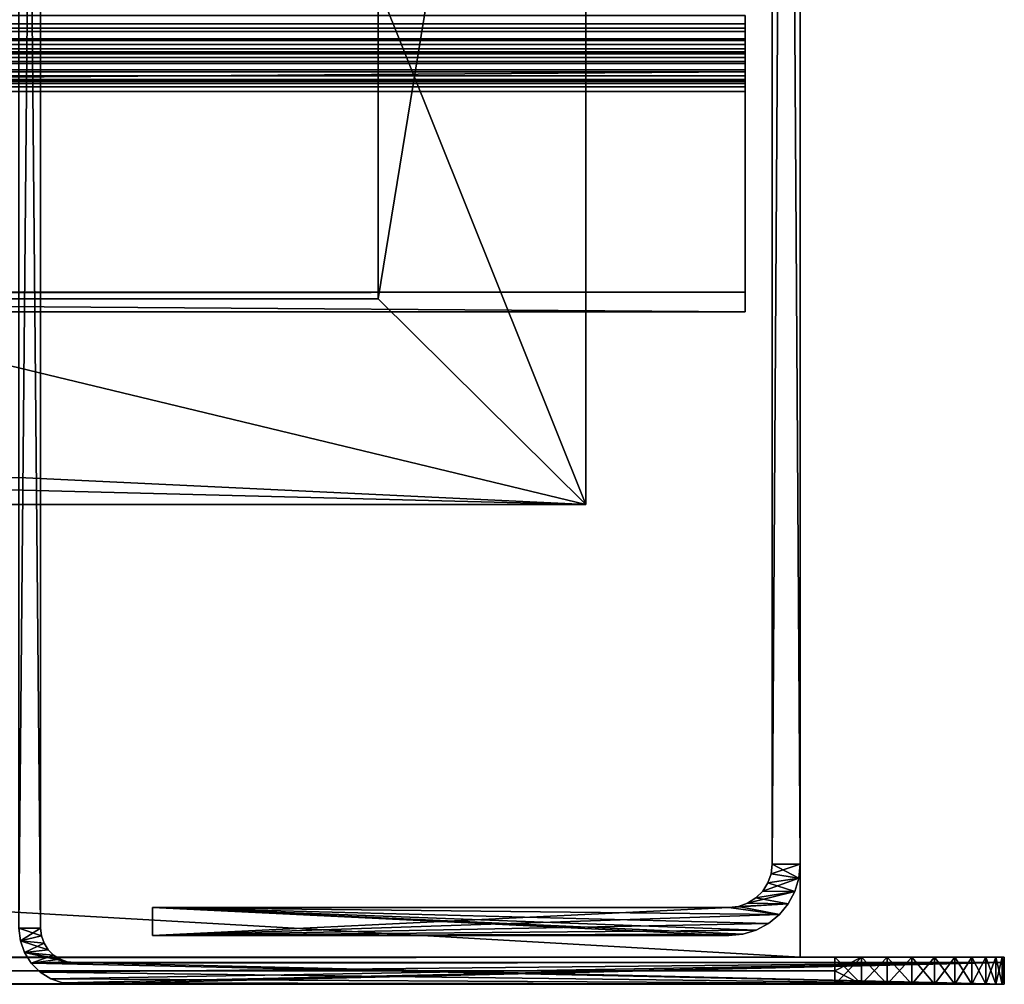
# Model space of a CAD drawing. Header units: inches. Extents: x -17.4 to 17.4, y -0.1 to 14.
# Tile 79 of 83: x 16.3 to 17.4, y 0 to 1.1. Entities that reach past the tile are written whole.
import ezdxf

# ---------------------------------------------------------------- set-up
doc = ezdxf.new("R2010")
doc.units = ezdxf.units.IN
doc.header["$LTSCALE"] = 65.185185
doc.header["$MEASUREMENT"] = 0
for name, color, linetype in [('1', 7, 'CONTINUOUS'), ('10', 7, 'CONTINUOUS'), ('100', 7, 'CONTINUOUS'), ('101', 7, 'CONTINUOUS'), ('106', 7, 'CONTINUOUS'), ('107', 7, 'CONTINUOUS'), ('108', 7, 'CONTINUOUS'), ('109', 7, 'CONTINUOUS'), ('13', 7, 'CONTINUOUS'), ('16', 7, 'CONTINUOUS'), ('17', 7, 'CONTINUOUS'), ('18', 7, 'CONTINUOUS'), ('2', 7, 'CONTINUOUS'), ('206', 7, 'CONTINUOUS'), ('207', 7, 'CONTINUOUS'), ('208', 7, 'CONTINUOUS'), ('209', 7, 'CONTINUOUS'), ('210', 7, 'CONTINUOUS'), ('211', 7, 'CONTINUOUS'), ('217', 7, 'CONTINUOUS'), ('219', 7, 'CONTINUOUS'), ('220', 7, 'CONTINUOUS'), ('221', 7, 'CONTINUOUS'), ('364', 7, 'CONTINUOUS'), ('365', 7, 'CONTINUOUS'), ('366', 7, 'CONTINUOUS'), ('367', 7, 'CONTINUOUS'), ('68', 7, 'CONTINUOUS'), ('69', 7, 'CONTINUOUS'), ('7', 7, 'CONTINUOUS'), ('70', 7, 'CONTINUOUS'), ('71', 7, 'CONTINUOUS'), ('75', 7, 'CONTINUOUS'), ('79', 7, 'CONTINUOUS'), ('8', 7, 'CONTINUOUS'), ('80', 7, 'CONTINUOUS'), ('81', 7, 'CONTINUOUS'), ('84', 7, 'CONTINUOUS'), ('87', 7, 'CONTINUOUS'), ('96', 7, 'CONTINUOUS'), ('99', 7, 'CONTINUOUS')]:
    doc.layers.add(name, color=color, linetype=linetype)

msp = doc.modelspace()

# ---------------------------------------------------------------- linework, layer by layer
at = {"layer": '1', "color": 7, "linetype": 'Continuous'}
for points in [[(17.1085, 0.054, 14.493), (16.4705, 0.054, 14.493), (16.4705, 0.054, 0.031), (17.1085, 0.054, 14.493)], [(17.1085, 0.054, 0.031), (17.1085, 0.054, 14.493), (16.4705, 0.054, 0.031), (17.1085, 0.054, 0.031)]]:
    msp.add_3dface(points, dxfattribs=at)
at = {"layer": '10', "color": 7, "linetype": 'Continuous'}
for points in [[(16.4705, 0.054, 0.031), (16.4705, 0.054, 14.493), (16.4705, 0.085, 0.031), (16.4705, 0.054, 0.031)], [(16.4705, 0.085, 0.031), (16.4705, 0.054, 14.493), (16.4705, 0.085, 14.493), (16.4705, 0.085, 0.031)]]:
    msp.add_3dface(points, dxfattribs=at)
at = {"layer": '100', "color": 7, "linetype": 'Continuous'}
for points in [[(16.3845, 0.024, 14.565), (17.4135, 0.024, 14.565), (17.4135, 0.024, 0.031), (16.3845, 0.024, 14.565)], [(16.3845, 0.024, 14.565), (17.4135, 0.024, 0.031), (16.3845, 0.024, 0.031), (16.3845, 0.024, 14.565)]]:
    msp.add_3dface(points, dxfattribs=at)
at = {"layer": '101', "color": 7, "linetype": 'Continuous'}
for points in [[(16.3465, 2.682, 14.565), (16.3465, 0.062, 14.565), (16.3465, 0.062, 0.031), (16.3465, 2.682, 14.565)], [(16.3465, 2.682, 0.031), (16.3465, 2.682, 14.565), (16.3465, 0.062, 0.031), (16.3465, 2.682, 0.031)]]:
    msp.add_3dface(points, dxfattribs=at)
at = {"layer": '106', "color": 7, "linetype": 'Continuous'}
for points in [[(16.3465, 0.062, 14.565), (16.3475, 0.0535, 14.565), (16.3465, 0.062, 0.031), (16.3465, 0.062, 14.565)], [(16.3475, 0.0535, 14.565), (16.3475, 0.0535, 0.031), (16.3465, 0.062, 0.031), (16.3475, 0.0535, 14.565)], [(16.3475, 0.0535, 14.565), (16.3503, 0.0455, 14.565), (16.3475, 0.0535, 0.031), (16.3475, 0.0535, 14.565)], [(16.3503, 0.0455, 14.565), (16.3503, 0.0455, 0.031), (16.3475, 0.0535, 0.031), (16.3503, 0.0455, 14.565)], [(16.3503, 0.0455, 14.565), (16.3548, 0.0383, 14.565), (16.3503, 0.0455, 0.031), (16.3503, 0.0455, 14.565)], [(16.3548, 0.0383, 14.565), (16.3548, 0.0383, 0.031), (16.3503, 0.0455, 0.031), (16.3548, 0.0383, 14.565)], [(16.3548, 0.0383, 14.565), (16.3608, 0.0323, 14.565), (16.3548, 0.0383, 0.031), (16.3548, 0.0383, 14.565)], [(16.3608, 0.0323, 14.565), (16.3608, 0.0323, 0.031), (16.3548, 0.0383, 0.031), (16.3608, 0.0323, 14.565)], [(16.3608, 0.0323, 14.565), (16.368, 0.0278, 14.565), (16.3608, 0.0323, 0.031), (16.3608, 0.0323, 14.565)], [(16.368, 0.0278, 14.565), (16.368, 0.0278, 0.031), (16.3608, 0.0323, 0.031), (16.368, 0.0278, 14.565)], [(16.368, 0.0278, 14.565), (16.376, 0.025, 14.565), (16.368, 0.0278, 0.031), (16.368, 0.0278, 14.565)], [(16.376, 0.025, 14.565), (16.376, 0.025, 0.031), (16.368, 0.0278, 0.031), (16.376, 0.025, 14.565)], [(16.376, 0.025, 14.565), (16.3845, 0.024, 14.565), (16.376, 0.025, 0.031), (16.376, 0.025, 14.565)], [(16.3845, 0.024, 14.565), (16.3845, 0.024, 0.031), (16.376, 0.025, 0.031), (16.3845, 0.024, 14.565)]]:
    msp.add_3dface(points, dxfattribs=at)
at = {"layer": '107', "color": 7, "linetype": 'Continuous'}
for points in [[(16.3225, 2.682, 14.565), (16.3225, 0.062, 14.565), (16.3465, 2.682, 14.565), (16.3225, 2.682, 14.565)], [(16.3465, 2.682, 14.565), (16.3225, 0.062, 14.565), (16.3465, 0.062, 14.565), (16.3465, 2.682, 14.565)], [(16.3225, 0.062, 14.565), (16.3241, 0.0482, 14.565), (16.3465, 0.062, 14.565), (16.3225, 0.062, 14.565)], [(16.3465, 0.062, 14.565), (16.3241, 0.0482, 14.565), (16.3475, 0.0535, 14.565), (16.3465, 0.062, 14.565)], [(16.3475, 0.0535, 14.565), (16.3241, 0.0482, 14.565), (16.3503, 0.0455, 14.565), (16.3475, 0.0535, 14.565)], [(16.3241, 0.0482, 14.565), (16.3286, 0.0351, 14.565), (16.3503, 0.0455, 14.565), (16.3241, 0.0482, 14.565)], [(16.3503, 0.0455, 14.565), (16.3286, 0.0351, 14.565), (16.3548, 0.0383, 14.565), (16.3503, 0.0455, 14.565)], [(16.3548, 0.0383, 14.565), (16.3286, 0.0351, 14.565), (16.3608, 0.0323, 14.565), (16.3548, 0.0383, 14.565)], [(16.3286, 0.0351, 14.565), (16.336, 0.0233, 14.565), (16.3608, 0.0323, 14.565), (16.3286, 0.0351, 14.565)], [(16.3608, 0.0323, 14.565), (16.336, 0.0233, 14.565), (16.368, 0.0278, 14.565), (16.3608, 0.0323, 14.565)], [(16.368, 0.0278, 14.565), (16.336, 0.0233, 14.565), (16.376, 0.025, 14.565), (16.368, 0.0278, 14.565)], [(16.376, 0.025, 14.565), (16.336, 0.0233, 14.565), (16.3845, 0.024, 14.565), (16.376, 0.025, 14.565)], [(16.336, 0.0233, 14.565), (16.3458, 0.0135, 14.565), (17.4135, 0.024, 14.565), (16.336, 0.0233, 14.565)], [(16.3845, 0.024, 14.565), (16.336, 0.0233, 14.565), (17.4135, 0.024, 14.565), (16.3845, 0.024, 14.565)], [(16.3458, 0.0135, 14.565), (16.3576, 0.0061, 14.565), (17.4135, 0.024, 14.565), (16.3458, 0.0135, 14.565)], [(16.3576, 0.0061, 14.565), (16.3707, 0.0016, 14.565), (17.4135, 0.024, 14.565), (16.3576, 0.0061, 14.565)], [(16.3707, 0.0016, 14.565), (16.3845, 0, 14.565), (17.4135, 0.024, 14.565), (16.3707, 0.0016, 14.565)], [(16.3845, 0, 14.565), (17.4135, 0, 14.565), (17.4135, 0.024, 14.565), (16.3845, 0, 14.565)]]:
    msp.add_3dface(points, dxfattribs=at)
at = {"layer": '108', "color": 7, "linetype": 'Continuous'}
for points in [[(17.4135, 0, 14.565), (17.4135, 0, 0.031), (17.4135, 0.024, 14.565), (17.4135, 0, 14.565)], [(17.4135, 0.024, 14.565), (17.4135, 0, 0.031), (17.4135, 0.024, 0.031), (17.4135, 0.024, 14.565)]]:
    msp.add_3dface(points, dxfattribs=at)
at = {"layer": '109', "color": 7, "linetype": 'Continuous'}
for points in [[(16.3225, 0.062, 0.031), (16.3225, 2.682, 0.031), (16.3465, 0.062, 0.031), (16.3225, 0.062, 0.031)], [(16.3225, 2.682, 0.031), (16.3465, 2.682, 0.031), (16.3465, 0.062, 0.031), (16.3225, 2.682, 0.031)], [(16.3241, 0.0482, 0.031), (16.3225, 0.062, 0.031), (16.3475, 0.0535, 0.031), (16.3241, 0.0482, 0.031)], [(16.3475, 0.0535, 0.031), (16.3225, 0.062, 0.031), (16.3465, 0.062, 0.031), (16.3475, 0.0535, 0.031)], [(16.3503, 0.0455, 0.031), (16.3241, 0.0482, 0.031), (16.3475, 0.0535, 0.031), (16.3503, 0.0455, 0.031)], [(16.3286, 0.0351, 0.031), (16.3241, 0.0482, 0.031), (16.3548, 0.0383, 0.031), (16.3286, 0.0351, 0.031)], [(16.3548, 0.0383, 0.031), (16.3241, 0.0482, 0.031), (16.3503, 0.0455, 0.031), (16.3548, 0.0383, 0.031)], [(16.3608, 0.0323, 0.031), (16.3286, 0.0351, 0.031), (16.3548, 0.0383, 0.031), (16.3608, 0.0323, 0.031)], [(16.336, 0.0233, 0.031), (16.3286, 0.0351, 0.031), (16.376, 0.025, 0.031), (16.336, 0.0233, 0.031)], [(16.376, 0.025, 0.031), (16.3286, 0.0351, 0.031), (16.368, 0.0278, 0.031), (16.376, 0.025, 0.031)], [(16.368, 0.0278, 0.031), (16.3286, 0.0351, 0.031), (16.3608, 0.0323, 0.031), (16.368, 0.0278, 0.031)], [(16.3845, 0.024, 0.031), (16.336, 0.0233, 0.031), (16.376, 0.025, 0.031), (16.3845, 0.024, 0.031)], [(17.4135, 0, 0.031), (16.336, 0.0233, 0.031), (16.3845, 0.024, 0.031), (17.4135, 0, 0.031)], [(17.4135, 0, 0.031), (16.3458, 0.0135, 0.031), (16.336, 0.0233, 0.031), (17.4135, 0, 0.031)], [(17.4135, 0.024, 0.031), (17.4135, 0, 0.031), (16.3845, 0.024, 0.031), (17.4135, 0.024, 0.031)], [(17.4135, 0, 0.031), (16.3576, 0.0061, 0.031), (16.3458, 0.0135, 0.031), (17.4135, 0, 0.031)], [(17.4135, 0, 0.031), (16.3707, 0.0016, 0.031), (16.3576, 0.0061, 0.031), (17.4135, 0, 0.031)], [(17.4135, 0, 0.031), (16.3845, 0, 0.031), (16.3707, 0.0016, 0.031), (17.4135, 0, 0.031)]]:
    msp.add_3dface(points, dxfattribs=at)
at = {"layer": '13', "color": 7, "linetype": 'Continuous'}
for points in [[(17.1875, 0.133, 0.031), (17.1875, 0.133, 14.493), (17.186, 0.1176, 14.493), (17.1875, 0.133, 0.031)], [(17.186, 0.1176, 0.031), (17.1875, 0.133, 0.031), (17.186, 0.1176, 14.493), (17.186, 0.1176, 0.031)], [(17.1815, 0.1028, 0.031), (17.186, 0.1176, 0.031), (17.1815, 0.1028, 14.493), (17.1815, 0.1028, 0.031)], [(17.1815, 0.1028, 14.493), (17.186, 0.1176, 0.031), (17.186, 0.1176, 14.493), (17.1815, 0.1028, 14.493)], [(17.1742, 0.0891, 0.031), (17.1815, 0.1028, 0.031), (17.1742, 0.0891, 14.493), (17.1742, 0.0891, 0.031)], [(17.1742, 0.0891, 14.493), (17.1815, 0.1028, 0.031), (17.1815, 0.1028, 14.493), (17.1742, 0.0891, 14.493)], [(17.1644, 0.0771, 0.031), (17.1742, 0.0891, 0.031), (17.1644, 0.0771, 14.493), (17.1644, 0.0771, 0.031)], [(17.1644, 0.0771, 14.493), (17.1742, 0.0891, 0.031), (17.1742, 0.0891, 14.493), (17.1644, 0.0771, 14.493)], [(17.1524, 0.0673, 0.031), (17.1644, 0.0771, 0.031), (17.1524, 0.0673, 14.493), (17.1524, 0.0673, 0.031)], [(17.1524, 0.0673, 14.493), (17.1644, 0.0771, 0.031), (17.1644, 0.0771, 14.493), (17.1524, 0.0673, 14.493)], [(17.1387, 0.06, 0.031), (17.1524, 0.0673, 0.031), (17.1387, 0.06, 14.493), (17.1387, 0.06, 0.031)], [(17.1387, 0.06, 14.493), (17.1524, 0.0673, 0.031), (17.1524, 0.0673, 14.493), (17.1387, 0.06, 14.493)], [(17.1085, 0.054, 14.493), (17.1085, 0.054, 0.031), (17.1239, 0.0555, 0.031), (17.1085, 0.054, 14.493)], [(17.1085, 0.054, 14.493), (17.1239, 0.0555, 0.031), (17.1239, 0.0555, 14.493), (17.1085, 0.054, 14.493)], [(17.1239, 0.0555, 0.031), (17.1387, 0.06, 0.031), (17.1239, 0.0555, 14.493), (17.1239, 0.0555, 0.031)], [(17.1239, 0.0555, 14.493), (17.1387, 0.06, 0.031), (17.1387, 0.06, 14.493), (17.1239, 0.0555, 14.493)]]:
    msp.add_3dface(points, dxfattribs=at)
at = {"layer": '16', "color": 7, "linetype": 'Continuous'}
for points in [[(17.1565, 0.133, 0.031), (17.1553, 0.1223, 0.031), (17.1565, 0.133, 14.493), (17.1565, 0.133, 0.031)], [(17.1565, 0.133, 14.493), (17.1553, 0.1223, 0.031), (17.1553, 0.1223, 14.493), (17.1565, 0.133, 14.493)], [(17.1553, 0.1223, 0.031), (17.1517, 0.1122, 0.031), (17.1553, 0.1223, 14.493), (17.1553, 0.1223, 0.031)], [(17.1553, 0.1223, 14.493), (17.1517, 0.1122, 0.031), (17.1517, 0.1122, 14.493), (17.1553, 0.1223, 14.493)], [(17.1517, 0.1122, 0.031), (17.146, 0.1031, 0.031), (17.1517, 0.1122, 14.493), (17.1517, 0.1122, 0.031)], [(17.1517, 0.1122, 14.493), (17.146, 0.1031, 0.031), (17.146, 0.1031, 14.493), (17.1517, 0.1122, 14.493)], [(17.146, 0.1031, 0.031), (17.1384, 0.0955, 0.031), (17.146, 0.1031, 14.493), (17.146, 0.1031, 0.031)], [(17.146, 0.1031, 14.493), (17.1384, 0.0955, 0.031), (17.1384, 0.0955, 14.493), (17.146, 0.1031, 14.493)], [(17.1293, 0.0898, 0.031), (17.1192, 0.0862, 0.031), (17.1293, 0.0898, 14.493), (17.1293, 0.0898, 0.031)], [(17.1293, 0.0898, 14.493), (17.1192, 0.0862, 0.031), (17.1192, 0.0862, 14.493), (17.1293, 0.0898, 14.493)], [(17.1384, 0.0955, 0.031), (17.1293, 0.0898, 0.031), (17.1384, 0.0955, 14.493), (17.1384, 0.0955, 0.031)], [(17.1384, 0.0955, 14.493), (17.1293, 0.0898, 0.031), (17.1293, 0.0898, 14.493), (17.1384, 0.0955, 14.493)], [(17.1192, 0.0862, 0.031), (17.1085, 0.085, 0.031), (17.1192, 0.0862, 14.493), (17.1192, 0.0862, 0.031)], [(17.1085, 0.085, 0.031), (17.1085, 0.085, 14.493), (17.1192, 0.0862, 14.493), (17.1085, 0.085, 0.031)]]:
    msp.add_3dface(points, dxfattribs=at)
at = {"layer": '17', "color": 7, "linetype": 'Continuous'}
for points in [[(17.1875, 4.9861, 0.031), (17.1875, 0.133, 0.031), (17.1565, 4.9861, 0.031), (17.1875, 4.9861, 0.031)], [(17.1565, 4.9861, 0.031), (17.1875, 0.133, 0.031), (17.1565, 0.133, 0.031), (17.1565, 4.9861, 0.031)], [(17.1565, 0.133, 0.031), (17.186, 0.1176, 0.031), (17.1553, 0.1223, 0.031), (17.1565, 0.133, 0.031)], [(17.1875, 0.133, 0.031), (17.186, 0.1176, 0.031), (17.1565, 0.133, 0.031), (17.1875, 0.133, 0.031)], [(17.1553, 0.1223, 0.031), (17.186, 0.1176, 0.031), (17.1517, 0.1122, 0.031), (17.1553, 0.1223, 0.031)], [(17.1517, 0.1122, 0.031), (17.1815, 0.1028, 0.031), (17.146, 0.1031, 0.031), (17.1517, 0.1122, 0.031)], [(17.186, 0.1176, 0.031), (17.1815, 0.1028, 0.031), (17.1517, 0.1122, 0.031), (17.186, 0.1176, 0.031)], [(17.146, 0.1031, 0.031), (17.1815, 0.1028, 0.031), (17.1384, 0.0955, 0.031), (17.146, 0.1031, 0.031)], [(17.1815, 0.1028, 0.031), (17.1742, 0.0891, 0.031), (17.1384, 0.0955, 0.031), (17.1815, 0.1028, 0.031)], [(17.1293, 0.0898, 0.031), (17.1742, 0.0891, 0.031), (17.1192, 0.0862, 0.031), (17.1293, 0.0898, 0.031)], [(17.1742, 0.0891, 0.031), (17.1644, 0.0771, 0.031), (17.1192, 0.0862, 0.031), (17.1742, 0.0891, 0.031)], [(17.1384, 0.0955, 0.031), (17.1742, 0.0891, 0.031), (17.1293, 0.0898, 0.031), (17.1384, 0.0955, 0.031)], [(17.1085, 0.054, 0.031), (16.4705, 0.054, 0.031), (16.4705, 0.085, 0.031), (17.1085, 0.054, 0.031)], [(17.1239, 0.0555, 0.031), (17.1085, 0.054, 0.031), (16.4705, 0.085, 0.031), (17.1239, 0.0555, 0.031)], [(17.1644, 0.0771, 0.031), (17.1524, 0.0673, 0.031), (16.4705, 0.085, 0.031), (17.1644, 0.0771, 0.031)], [(17.1085, 0.085, 0.031), (17.1644, 0.0771, 0.031), (16.4705, 0.085, 0.031), (17.1085, 0.085, 0.031)], [(17.1524, 0.0673, 0.031), (17.1387, 0.06, 0.031), (16.4705, 0.085, 0.031), (17.1524, 0.0673, 0.031)], [(17.1387, 0.06, 0.031), (17.1239, 0.0555, 0.031), (16.4705, 0.085, 0.031), (17.1387, 0.06, 0.031)], [(17.1192, 0.0862, 0.031), (17.1644, 0.0771, 0.031), (17.1085, 0.085, 0.031), (17.1192, 0.0862, 0.031)]]:
    msp.add_3dface(points, dxfattribs=at)
at = {"layer": '18', "color": 7, "linetype": 'Continuous'}
for points in [[(17.1875, 0.133, 14.493), (17.1875, 4.9861, 14.493), (17.1565, 0.133, 14.493), (17.1875, 0.133, 14.493)], [(17.1565, 0.133, 14.493), (17.1875, 4.9861, 14.493), (17.1565, 4.9861, 14.493), (17.1565, 0.133, 14.493)], [(17.186, 0.1176, 14.493), (17.1875, 0.133, 14.493), (17.1553, 0.1223, 14.493), (17.186, 0.1176, 14.493)], [(17.1875, 0.133, 14.493), (17.1565, 0.133, 14.493), (17.1553, 0.1223, 14.493), (17.1875, 0.133, 14.493)], [(17.186, 0.1176, 14.493), (17.1553, 0.1223, 14.493), (17.1517, 0.1122, 14.493), (17.186, 0.1176, 14.493)], [(17.1815, 0.1028, 14.493), (17.186, 0.1176, 14.493), (17.146, 0.1031, 14.493), (17.1815, 0.1028, 14.493)], [(17.186, 0.1176, 14.493), (17.1517, 0.1122, 14.493), (17.146, 0.1031, 14.493), (17.186, 0.1176, 14.493)], [(17.1742, 0.0891, 14.493), (17.1815, 0.1028, 14.493), (17.1293, 0.0898, 14.493), (17.1742, 0.0891, 14.493)], [(17.1815, 0.1028, 14.493), (17.1384, 0.0955, 14.493), (17.1293, 0.0898, 14.493), (17.1815, 0.1028, 14.493)], [(17.1815, 0.1028, 14.493), (17.146, 0.1031, 14.493), (17.1384, 0.0955, 14.493), (17.1815, 0.1028, 14.493)], [(17.1644, 0.0771, 14.493), (17.1742, 0.0891, 14.493), (17.1085, 0.085, 14.493), (17.1644, 0.0771, 14.493)], [(17.1085, 0.085, 14.493), (17.1742, 0.0891, 14.493), (17.1192, 0.0862, 14.493), (17.1085, 0.085, 14.493)], [(17.1742, 0.0891, 14.493), (17.1293, 0.0898, 14.493), (17.1192, 0.0862, 14.493), (17.1742, 0.0891, 14.493)], [(16.4705, 0.054, 14.493), (17.1644, 0.0771, 14.493), (17.1085, 0.085, 14.493), (16.4705, 0.054, 14.493)], [(16.4705, 0.085, 14.493), (16.4705, 0.054, 14.493), (17.1085, 0.085, 14.493), (16.4705, 0.085, 14.493)], [(16.4705, 0.054, 14.493), (17.1524, 0.0673, 14.493), (17.1644, 0.0771, 14.493), (16.4705, 0.054, 14.493)], [(16.4705, 0.054, 14.493), (17.1387, 0.06, 14.493), (17.1524, 0.0673, 14.493), (16.4705, 0.054, 14.493)], [(16.4705, 0.054, 14.493), (17.1239, 0.0555, 14.493), (17.1387, 0.06, 14.493), (16.4705, 0.054, 14.493)], [(16.4705, 0.054, 14.493), (17.1085, 0.054, 14.493), (17.1239, 0.0555, 14.493), (16.4705, 0.054, 14.493)]]:
    msp.add_3dface(points, dxfattribs=at)
at = {"layer": '2', "color": 7, "linetype": 'Continuous'}
for points in [[(17.1875, 4.9861, 14.493), (17.1875, 0.133, 14.493), (17.1875, 0.133, 0.031), (17.1875, 4.9861, 14.493)], [(17.1875, 4.9861, 0.031), (17.1875, 4.9861, 14.493), (17.1875, 0.133, 0.031), (17.1875, 4.9861, 0.031)]]:
    msp.add_3dface(points, dxfattribs=at)
at = {"layer": '206', "color": 7, "linetype": 'Continuous'}
for points in [[(17.1875, 0.03, 14.595), (17.1875, 2, 14.595), (-17.1875, 2, 14.595), (17.1875, 0.03, 14.595)], [(17.1875, 0.03, 14.595), (-17.1875, 2, 14.595), (-17.1875, 0.03, 14.595), (17.1875, 0.03, 14.595)]]:
    msp.add_3dface(points, dxfattribs=at)
at = {"layer": '207', "color": 7, "linetype": 'Continuous'}
for points in [[(-17.1875, 0.03, -0.03), (17.1875, 0.03, -0.03), (-17.226, 0.03, -0.75), (-17.1875, 0.03, -0.03)], [(-17.226, 0.03, -0.75), (17.1875, 0.03, -0.03), (17.226, 0.03, -0.75), (-17.226, 0.03, -0.75)], [(-17.1875, 0.03, 14.595), (-17.226, 0.03, 15.315), (17.226, 0.03, 15.315), (-17.1875, 0.03, 14.595)], [(17.1875, 0.03, 14.595), (-17.1875, 0.03, 14.595), (17.226, 0.03, 15.315), (17.1875, 0.03, 14.595)], [(17.1875, 0.03, -0.03), (17.1875, 0.03, 14.595), (17.226, 0.03, 15.315), (17.1875, 0.03, -0.03)], [(17.226, 0.03, -0.75), (17.1875, 0.03, -0.03), (17.226, 0.03, 15.315), (17.226, 0.03, -0.75)], [(17.2553, 0.03, -0.7477), (17.226, 0.03, -0.75), (17.2553, 0.03, 15.3127), (17.2553, 0.03, -0.7477)], [(17.2553, 0.03, 15.3127), (17.226, 0.03, -0.75), (17.226, 0.03, 15.315), (17.2553, 0.03, 15.3127)], [(17.2839, 0.03, -0.7408), (17.2553, 0.03, -0.7477), (17.2839, 0.03, 15.3058), (17.2839, 0.03, -0.7408)], [(17.2839, 0.03, 15.3058), (17.2553, 0.03, -0.7477), (17.2553, 0.03, 15.3127), (17.2839, 0.03, 15.3058)], [(17.3111, 0.03, -0.7296), (17.2839, 0.03, -0.7408), (17.3111, 0.03, 15.2946), (17.3111, 0.03, -0.7296)], [(17.3111, 0.03, 15.2946), (17.2839, 0.03, -0.7408), (17.2839, 0.03, 15.3058), (17.3111, 0.03, 15.2946)], [(17.3362, 0.03, -0.7142), (17.3111, 0.03, -0.7296), (17.3362, 0.03, 15.2792), (17.3362, 0.03, -0.7142)], [(17.3362, 0.03, 15.2792), (17.3111, 0.03, -0.7296), (17.3111, 0.03, 15.2946), (17.3362, 0.03, 15.2792)], [(17.3586, 0.03, -0.6951), (17.3362, 0.03, -0.7142), (17.3586, 0.03, 15.2601), (17.3586, 0.03, -0.6951)], [(17.3586, 0.03, 15.2601), (17.3362, 0.03, -0.7142), (17.3362, 0.03, 15.2792), (17.3586, 0.03, 15.2601)], [(17.3777, 0.03, -0.6727), (17.3586, 0.03, -0.6951), (17.3777, 0.03, 15.2377), (17.3777, 0.03, -0.6727)], [(17.3777, 0.03, 15.2377), (17.3586, 0.03, -0.6951), (17.3586, 0.03, 15.2601), (17.3777, 0.03, 15.2377)], [(17.3931, 0.03, -0.6476), (17.3777, 0.03, -0.6727), (17.3931, 0.03, 15.2126), (17.3931, 0.03, -0.6476)], [(17.3931, 0.03, 15.2126), (17.3777, 0.03, -0.6727), (17.3777, 0.03, 15.2377), (17.3931, 0.03, 15.2126)], [(17.4043, 0.03, -0.6204), (17.3931, 0.03, -0.6476), (17.4043, 0.03, 15.1854), (17.4043, 0.03, -0.6204)], [(17.4043, 0.03, 15.1854), (17.3931, 0.03, -0.6476), (17.3931, 0.03, 15.2126), (17.4043, 0.03, 15.1854)], [(17.4112, 0.03, -0.5918), (17.4043, 0.03, -0.6204), (17.4112, 0.03, 15.1568), (17.4112, 0.03, -0.5918)], [(17.4112, 0.03, 15.1568), (17.4043, 0.03, -0.6204), (17.4043, 0.03, 15.1854), (17.4112, 0.03, 15.1568)], [(17.4135, 0.03, -0.5625), (17.4112, 0.03, -0.5918), (17.4135, 0.03, 15.1275), (17.4135, 0.03, -0.5625)], [(17.4135, 0.03, 15.1275), (17.4112, 0.03, -0.5918), (17.4112, 0.03, 15.1568), (17.4135, 0.03, 15.1275)]]:
    msp.add_3dface(points, dxfattribs=at)
at = {"layer": '208', "color": 7, "linetype": 'Continuous'}
for points in [[(17.226, 0.03, 15.315), (-17.226, 0.03, 15.315), (17.226, 0.015, 15.315), (17.226, 0.03, 15.315)], [(-17.226, 0.03, 15.315), (-17.226, 0.015, 15.315), (17.226, 0, 15.315), (-17.226, 0.03, 15.315)], [(17.226, 0.015, 15.315), (-17.226, 0.03, 15.315), (17.226, 0, 15.315), (17.226, 0.015, 15.315)], [(-17.226, 0.015, 15.315), (-17.226, 0, 15.315), (17.226, 0, 15.315), (-17.226, 0.015, 15.315)]]:
    msp.add_3dface(points, dxfattribs=at)
at = {"layer": '209', "color": 7, "linetype": 'Continuous'}
for points in [[(17.226, 0, 15.315), (-17.226, 0, 15.315), (16.3225, 0, 14.565), (17.226, 0, 15.315)], [(-17.226, 0, -0.75), (17.226, 0, -0.75), (-16.3225, 0), (-17.226, 0, -0.75)], [(-16.3225, 0), (17.226, 0, -0.75), (16.3225, 0), (-16.3225, 0)], [(17.226, 0, -0.75), (17.226, 0, 15.315), (16.3225, 0, 14.565), (17.226, 0, -0.75)], [(16.3225, 0), (17.226, 0, -0.75), (16.3225, 0, 14.565), (16.3225, 0)], [(17.2553, 0, 15.3127), (17.226, 0, 15.315), (17.2553, 0, -0.7477), (17.2553, 0, 15.3127)], [(17.2553, 0, -0.7477), (17.226, 0, 15.315), (17.226, 0, -0.75), (17.2553, 0, -0.7477)], [(17.2839, 0, 15.3058), (17.2553, 0, 15.3127), (17.2839, 0, -0.7408), (17.2839, 0, 15.3058)], [(17.2839, 0, -0.7408), (17.2553, 0, 15.3127), (17.2553, 0, -0.7477), (17.2839, 0, -0.7408)], [(17.3111, 0, 15.2946), (17.2839, 0, 15.3058), (17.3111, 0, -0.7296), (17.3111, 0, 15.2946)], [(17.3111, 0, -0.7296), (17.2839, 0, 15.3058), (17.2839, 0, -0.7408), (17.3111, 0, -0.7296)], [(17.3362, 0, 15.2792), (17.3111, 0, 15.2946), (17.3362, 0, -0.7142), (17.3362, 0, 15.2792)], [(17.3362, 0, -0.7142), (17.3111, 0, 15.2946), (17.3111, 0, -0.7296), (17.3362, 0, -0.7142)], [(17.3586, 0, 15.2601), (17.3362, 0, 15.2792), (17.3586, 0, -0.6951), (17.3586, 0, 15.2601)], [(17.3586, 0, -0.6951), (17.3362, 0, 15.2792), (17.3362, 0, -0.7142), (17.3586, 0, -0.6951)], [(17.3777, 0, 15.2377), (17.3586, 0, 15.2601), (17.3777, 0, -0.6727), (17.3777, 0, 15.2377)], [(17.3777, 0, -0.6727), (17.3586, 0, 15.2601), (17.3586, 0, -0.6951), (17.3777, 0, -0.6727)], [(17.3931, 0, 15.2126), (17.3777, 0, 15.2377), (17.3931, 0, -0.6476), (17.3931, 0, 15.2126)], [(17.3931, 0, -0.6476), (17.3777, 0, 15.2377), (17.3777, 0, -0.6727), (17.3931, 0, -0.6476)], [(17.4043, 0, 15.1854), (17.3931, 0, 15.2126), (17.4043, 0, -0.6204), (17.4043, 0, 15.1854)], [(17.4043, 0, -0.6204), (17.3931, 0, 15.2126), (17.3931, 0, -0.6476), (17.4043, 0, -0.6204)], [(17.4112, 0, 15.1568), (17.4043, 0, 15.1854), (17.4112, 0, -0.5918), (17.4112, 0, 15.1568)], [(17.4112, 0, -0.5918), (17.4043, 0, 15.1854), (17.4043, 0, -0.6204), (17.4112, 0, -0.5918)], [(17.4135, 0, 15.1275), (17.4112, 0, 15.1568), (17.4135, 0, -0.5625), (17.4135, 0, 15.1275)], [(17.4135, 0, -0.5625), (17.4112, 0, 15.1568), (17.4112, 0, -0.5918), (17.4135, 0, -0.5625)]]:
    msp.add_3dface(points, dxfattribs=at)
at = {"layer": '210', "color": 7, "linetype": 'Continuous'}
for points in [[(-17.226, 0.03, -0.75), (17.226, 0.03, -0.75), (-17.226, 0.015, -0.75), (-17.226, 0.03, -0.75)], [(17.226, 0.03, -0.75), (-17.226, 0, -0.75), (-17.226, 0.015, -0.75), (17.226, 0.03, -0.75)], [(-17.226, 0, -0.75), (17.226, 0.03, -0.75), (17.226, 0.015, -0.75), (-17.226, 0, -0.75)], [(17.226, 0, -0.75), (-17.226, 0, -0.75), (17.226, 0.015, -0.75), (17.226, 0, -0.75)]]:
    msp.add_3dface(points, dxfattribs=at)
at = {"layer": '211', "color": 7, "linetype": 'Continuous'}
for points in [[(17.1875, 2, -0.03), (17.1875, 0.03, -0.03), (-17.1875, 0.03, -0.03), (17.1875, 2, -0.03)], [(17.1875, 2, -0.03), (-17.1875, 0.03, -0.03), (-17.1875, 2, -0.03), (17.1875, 2, -0.03)]]:
    msp.add_3dface(points, dxfattribs=at)
at = {"layer": '217', "color": 7, "linetype": 'Continuous'}
for points in [[(17.1875, 2, 14.565), (17.1875, 0.03, -0.03), (17.1875, 5, 14.565), (17.1875, 2, 14.565)], [(17.1875, 5, 14.565), (17.1875, 0.03, -0.03), (17.1875, 2), (17.1875, 5, 14.565)], [(17.1875, 0.03, 14.595), (17.1875, 0.03, -0.03), (17.1875, 2, 14.595), (17.1875, 0.03, 14.595)], [(17.1875, 2, 14.595), (17.1875, 0.03, -0.03), (17.1875, 2, 14.565), (17.1875, 2, 14.595)], [(17.1875, 2), (17.1875, 0.03, -0.03), (17.1875, 2, -0.03), (17.1875, 2)]]:
    msp.add_3dface(points, dxfattribs=at)
at = {"layer": '219', "color": 7, "linetype": 'Continuous'}
for points in [[(17.2553, 0.03, 15.3127), (17.226, 0.03, 15.315), (17.2553, 0, 15.3127), (17.2553, 0.03, 15.3127)], [(17.226, 0.03, 15.315), (17.226, 0.015, 15.315), (17.2553, 0, 15.3127), (17.226, 0.03, 15.315)], [(17.2839, 0.03, 15.3058), (17.2553, 0.03, 15.3127), (17.2839, 0, 15.3058), (17.2839, 0.03, 15.3058)], [(17.2553, 0.03, 15.3127), (17.2553, 0, 15.3127), (17.2839, 0, 15.3058), (17.2553, 0.03, 15.3127)], [(17.3111, 0.03, 15.2946), (17.2839, 0.03, 15.3058), (17.3111, 0, 15.2946), (17.3111, 0.03, 15.2946)], [(17.2839, 0.03, 15.3058), (17.2839, 0, 15.3058), (17.3111, 0, 15.2946), (17.2839, 0.03, 15.3058)], [(17.3362, 0.03, 15.2792), (17.3111, 0.03, 15.2946), (17.3362, 0, 15.2792), (17.3362, 0.03, 15.2792)], [(17.3111, 0.03, 15.2946), (17.3111, 0, 15.2946), (17.3362, 0, 15.2792), (17.3111, 0.03, 15.2946)], [(17.3586, 0.03, 15.2601), (17.3362, 0.03, 15.2792), (17.3586, 0, 15.2601), (17.3586, 0.03, 15.2601)], [(17.3362, 0.03, 15.2792), (17.3362, 0, 15.2792), (17.3586, 0, 15.2601), (17.3362, 0.03, 15.2792)], [(17.3777, 0.03, 15.2377), (17.3586, 0.03, 15.2601), (17.3777, 0, 15.2377), (17.3777, 0.03, 15.2377)], [(17.3586, 0.03, 15.2601), (17.3586, 0, 15.2601), (17.3777, 0, 15.2377), (17.3586, 0.03, 15.2601)], [(17.3931, 0.03, 15.2126), (17.3777, 0.03, 15.2377), (17.3931, 0, 15.2126), (17.3931, 0.03, 15.2126)], [(17.3777, 0.03, 15.2377), (17.3777, 0, 15.2377), (17.3931, 0, 15.2126), (17.3777, 0.03, 15.2377)], [(17.4043, 0.03, 15.1854), (17.3931, 0.03, 15.2126), (17.4043, 0, 15.1854), (17.4043, 0.03, 15.1854)], [(17.3931, 0.03, 15.2126), (17.3931, 0, 15.2126), (17.4043, 0, 15.1854), (17.3931, 0.03, 15.2126)], [(17.4112, 0.03, 15.1568), (17.4043, 0.03, 15.1854), (17.4112, 0, 15.1568), (17.4112, 0.03, 15.1568)], [(17.4043, 0.03, 15.1854), (17.4043, 0, 15.1854), (17.4112, 0, 15.1568), (17.4043, 0.03, 15.1854)], [(17.4135, 0.03, 15.1275), (17.4112, 0.03, 15.1568), (17.4135, 0.015, 15.1275), (17.4135, 0.03, 15.1275)], [(17.4112, 0.03, 15.1568), (17.4112, 0, 15.1568), (17.4135, 0, 15.1275), (17.4112, 0.03, 15.1568)], [(17.4112, 0.03, 15.1568), (17.4135, 0, 15.1275), (17.4135, 0.015, 15.1275), (17.4112, 0.03, 15.1568)], [(17.226, 0.015, 15.315), (17.226, 0, 15.315), (17.2553, 0, 15.3127), (17.226, 0.015, 15.315)]]:
    msp.add_3dface(points, dxfattribs=at)
at = {"layer": '220', "color": 7, "linetype": 'Continuous'}
for points in [[(17.4135, 0.03, -0.5625), (17.4135, 0.03, 15.1275), (17.4135, 0.015, -0.5625), (17.4135, 0.03, -0.5625)], [(17.4135, 0, -0.5625), (17.4135, 0.03, 15.1275), (17.4135, 0.015, 15.1275), (17.4135, 0, -0.5625)], [(17.4135, 0.03, 15.1275), (17.4135, 0, -0.5625), (17.4135, 0.015, -0.5625), (17.4135, 0.03, 15.1275)], [(17.4135, 0, 15.1275), (17.4135, 0, -0.5625), (17.4135, 0.015, 15.1275), (17.4135, 0, 15.1275)]]:
    msp.add_3dface(points, dxfattribs=at)
at = {"layer": '221', "color": 7, "linetype": 'Continuous'}
for points in [[(17.226, 0.03, -0.75), (17.2553, 0.03, -0.7477), (17.226, 0.015, -0.75), (17.226, 0.03, -0.75)], [(17.2553, 0.03, -0.7477), (17.2553, 0, -0.7477), (17.226, 0, -0.75), (17.2553, 0.03, -0.7477)], [(17.2553, 0.03, -0.7477), (17.226, 0, -0.75), (17.226, 0.015, -0.75), (17.2553, 0.03, -0.7477)], [(17.2553, 0.03, -0.7477), (17.2839, 0.03, -0.7408), (17.2553, 0, -0.7477), (17.2553, 0.03, -0.7477)], [(17.2839, 0.03, -0.7408), (17.2839, 0, -0.7408), (17.2553, 0, -0.7477), (17.2839, 0.03, -0.7408)], [(17.2839, 0.03, -0.7408), (17.3111, 0.03, -0.7296), (17.2839, 0, -0.7408), (17.2839, 0.03, -0.7408)], [(17.3111, 0.03, -0.7296), (17.3111, 0, -0.7296), (17.2839, 0, -0.7408), (17.3111, 0.03, -0.7296)], [(17.3111, 0.03, -0.7296), (17.3362, 0.03, -0.7142), (17.3111, 0, -0.7296), (17.3111, 0.03, -0.7296)], [(17.3362, 0.03, -0.7142), (17.3362, 0, -0.7142), (17.3111, 0, -0.7296), (17.3362, 0.03, -0.7142)], [(17.3362, 0.03, -0.7142), (17.3586, 0.03, -0.6951), (17.3362, 0, -0.7142), (17.3362, 0.03, -0.7142)], [(17.3586, 0.03, -0.6951), (17.3586, 0, -0.6951), (17.3362, 0, -0.7142), (17.3586, 0.03, -0.6951)], [(17.3586, 0.03, -0.6951), (17.3777, 0.03, -0.6727), (17.3586, 0, -0.6951), (17.3586, 0.03, -0.6951)], [(17.3777, 0.03, -0.6727), (17.3777, 0, -0.6727), (17.3586, 0, -0.6951), (17.3777, 0.03, -0.6727)], [(17.3777, 0.03, -0.6727), (17.3931, 0.03, -0.6476), (17.3777, 0, -0.6727), (17.3777, 0.03, -0.6727)], [(17.3931, 0.03, -0.6476), (17.3931, 0, -0.6476), (17.3777, 0, -0.6727), (17.3931, 0.03, -0.6476)], [(17.3931, 0.03, -0.6476), (17.4043, 0.03, -0.6204), (17.3931, 0, -0.6476), (17.3931, 0.03, -0.6476)], [(17.4043, 0.03, -0.6204), (17.4043, 0, -0.6204), (17.3931, 0, -0.6476), (17.4043, 0.03, -0.6204)], [(17.4043, 0.03, -0.6204), (17.4112, 0.03, -0.5918), (17.4043, 0, -0.6204), (17.4043, 0.03, -0.6204)], [(17.4112, 0.03, -0.5918), (17.4112, 0, -0.5918), (17.4043, 0, -0.6204), (17.4112, 0.03, -0.5918)], [(17.4112, 0.03, -0.5918), (17.4135, 0.03, -0.5625), (17.4112, 0, -0.5918), (17.4112, 0.03, -0.5918)], [(17.4112, 0, -0.5918), (17.4135, 0.03, -0.5625), (17.4135, 0.015, -0.5625), (17.4112, 0, -0.5918)], [(17.4135, 0, -0.5625), (17.4112, 0, -0.5918), (17.4135, 0.015, -0.5625), (17.4135, 0, -0.5625)]]:
    msp.add_3dface(points, dxfattribs=at)
at = {"layer": '364', "color": 7, "linetype": 'Continuous'}
for points in [[(16.0048, 0.7584, 0.8514), (15.775, 0.5308, 0.8834), (16.95, 0.5308, 0.8834), (16.0048, 0.7584, 0.8514)], [(16.7202, 0.7584, 0.8514), (16.0048, 0.7584, 0.8514), (16.95, 0.5308, 0.8834), (16.7202, 0.7584, 0.8514)]]:
    msp.add_3dface(points, dxfattribs=at)
at = {"layer": '365', "color": 7, "linetype": 'Continuous'}
for points in [[(16.3225, 2.0965, 12.0239), (16.95, 2.1661, 12.519), (16.95, 0.5308, 0.8834), (16.3225, 2.0965, 12.0239)], [(16.3225, 0.561, 1.0984), (16.3225, 2.0965, 12.0239), (16.95, 0.5308, 0.8834), (16.3225, 0.561, 1.0984)], [(16.3225, 0.561, 1.0984), (16.95, 0.5308, 0.8834), (15.775, 0.561, 1.0984), (16.3225, 0.561, 1.0984)], [(16.95, 0.5308, 0.8834), (15.775, 0.5308, 0.8834), (15.775, 0.561, 1.0984), (16.95, 0.5308, 0.8834)]]:
    msp.add_3dface(points, dxfattribs=at)
at = {"layer": '366', "color": 7, "linetype": 'Continuous'}
for points in [[(16.95, 2.1661, 12.519), (16.7202, 2.3937, 12.487), (16.7202, 0.7584, 0.8514), (16.95, 2.1661, 12.519)], [(16.95, 2.1661, 12.519), (16.7202, 0.7584, 0.8514), (16.95, 0.5308, 0.8834), (16.95, 2.1661, 12.519)]]:
    msp.add_3dface(points, dxfattribs=at)
at = {"layer": '367', "color": 7, "linetype": 'Continuous'}
for points in [[(16.7202, 2.3937, 12.487), (16.0048, 2.3937, 12.487), (16.0048, 0.7584, 0.8514), (16.7202, 2.3937, 12.487)], [(16.7202, 2.3937, 12.487), (16.0048, 0.7584, 0.8514), (16.7202, 0.7584, 0.8514), (16.7202, 2.3937, 12.487)]]:
    msp.add_3dface(points, dxfattribs=at)
at = {"layer": '68', "color": 7, "linetype": 'Continuous'}
for points in [[(-17.1265, 1, 14.493), (-17.1265, 1, 14.095), (17.1265, 1, 14.095), (-17.1265, 1, 14.493)], [(17.1265, 1, 14.493), (-17.1265, 1, 14.493), (17.1265, 1, 14.095), (17.1265, 1, 14.493)]]:
    msp.add_3dface(points, dxfattribs=at)
at = {"layer": '69', "color": 7, "linetype": 'Continuous'}
for points in [[(-17.1265, 0.988, 14.066), (-17.1265, 0.744, 13.822), (17.1265, 0.744, 13.822), (-17.1265, 0.988, 14.066)], [(17.1265, 0.988, 14.066), (-17.1265, 0.988, 14.066), (17.1265, 0.744, 13.822), (17.1265, 0.988, 14.066)]]:
    msp.add_3dface(points, dxfattribs=at)
at = {"layer": '7', "color": 7, "linetype": 'Continuous'}
for points in [[(17.1565, 4.9861, 0.031), (17.1565, 0.133, 0.031), (17.1565, 0.133, 14.493), (17.1565, 4.9861, 0.031)], [(17.1565, 4.9861, 0.031), (17.1565, 0.133, 14.493), (17.1565, 4.9861, 14.493), (17.1565, 4.9861, 0.031)]]:
    msp.add_3dface(points, dxfattribs=at)
at = {"layer": '70', "color": 7, "linetype": 'Continuous'}
for points in [[(17.1265, 0.7659, 13.8001), (-17.1265, 0.7659, 13.8001), (17.1265, 1.0099, 14.0441), (17.1265, 0.7659, 13.8001)], [(-17.1265, 0.7659, 13.8001), (-17.1265, 1.0099, 14.0441), (17.1265, 1.0099, 14.0441), (-17.1265, 0.7659, 13.8001)]]:
    msp.add_3dface(points, dxfattribs=at)
at = {"layer": '71', "color": 7, "linetype": 'Continuous'}
for points in [[(-17.1265, 1.031, 14.095), (-17.1265, 1.031, 14.493), (17.1265, 1.031, 14.493), (-17.1265, 1.031, 14.095)], [(17.1265, 1.031, 14.095), (-17.1265, 1.031, 14.095), (17.1265, 1.031, 14.493), (17.1265, 1.031, 14.095)]]:
    msp.add_3dface(points, dxfattribs=at)
at = {"layer": '75', "color": 7, "linetype": 'Continuous'}
for points in [[(17.1265, 0.744, 13.822), (-17.1265, 0.744, 13.822), (17.1265, 0.7659, 13.8001), (17.1265, 0.744, 13.822)], [(17.1265, 0.7659, 13.8001), (-17.1265, 0.744, 13.822), (-17.1265, 0.7659, 13.8001), (17.1265, 0.7659, 13.8001)]]:
    msp.add_3dface(points, dxfattribs=at)
at = {"layer": '79', "color": 7, "linetype": 'Continuous'}
for points in [[(17.1265, 1.072, 14.565), (-17.1265, 1.072, 14.565), (-17.1265, 1.058, 14.5636), (17.1265, 1.072, 14.565)], [(17.1265, 1.072, 14.565), (-17.1265, 1.058, 14.5636), (17.1265, 1.058, 14.5636), (17.1265, 1.072, 14.565)], [(-17.1265, 1.058, 14.5636), (-17.1265, 1.0444, 14.5595), (17.1265, 1.058, 14.5636), (-17.1265, 1.058, 14.5636)], [(17.1265, 1.058, 14.5636), (-17.1265, 1.0444, 14.5595), (17.1265, 1.0444, 14.5595), (17.1265, 1.058, 14.5636)], [(-17.1265, 1.0444, 14.5595), (-17.1265, 1.032, 14.5529), (17.1265, 1.0444, 14.5595), (-17.1265, 1.0444, 14.5595)], [(17.1265, 1.0444, 14.5595), (-17.1265, 1.032, 14.5529), (17.1265, 1.032, 14.5529), (17.1265, 1.0444, 14.5595)], [(-17.1265, 1.032, 14.5529), (-17.1265, 1.0211, 14.5439), (17.1265, 1.032, 14.5529), (-17.1265, 1.032, 14.5529)], [(17.1265, 1.032, 14.5529), (-17.1265, 1.0211, 14.5439), (17.1265, 1.0211, 14.5439), (17.1265, 1.032, 14.5529)], [(-17.1265, 1.0211, 14.5439), (-17.1265, 1.0121, 14.533), (17.1265, 1.0211, 14.5439), (-17.1265, 1.0211, 14.5439)], [(17.1265, 1.0211, 14.5439), (-17.1265, 1.0121, 14.533), (17.1265, 1.0121, 14.533), (17.1265, 1.0211, 14.5439)], [(-17.1265, 1.0121, 14.533), (-17.1265, 1.0055, 14.5206), (17.1265, 1.0121, 14.533), (-17.1265, 1.0121, 14.533)], [(17.1265, 1.0121, 14.533), (-17.1265, 1.0055, 14.5206), (17.1265, 1.0055, 14.5206), (17.1265, 1.0121, 14.533)], [(-17.1265, 1.0055, 14.5206), (-17.1265, 1.0014, 14.507), (17.1265, 1.0055, 14.5206), (-17.1265, 1.0055, 14.5206)], [(17.1265, 1.0055, 14.5206), (-17.1265, 1.0014, 14.507), (17.1265, 1.0014, 14.507), (17.1265, 1.0055, 14.5206)], [(-17.1265, 1, 14.493), (17.1265, 1, 14.493), (17.1265, 1.0014, 14.507), (-17.1265, 1, 14.493)], [(-17.1265, 1.0014, 14.507), (-17.1265, 1, 14.493), (17.1265, 1.0014, 14.507), (-17.1265, 1.0014, 14.507)]]:
    msp.add_3dface(points, dxfattribs=at)
at = {"layer": '8', "color": 7, "linetype": 'Continuous'}
for points in [[(17.1085, 0.085, 0.031), (16.4705, 0.085, 0.031), (16.4705, 0.085, 14.493), (17.1085, 0.085, 0.031)], [(17.1085, 0.085, 0.031), (16.4705, 0.085, 14.493), (17.1085, 0.085, 14.493), (17.1085, 0.085, 0.031)]]:
    msp.add_3dface(points, dxfattribs=at)
at = {"layer": '80', "color": 7, "linetype": 'Continuous'}
for points in [[(17.1265, 1, 14.095), (-17.1265, 1, 14.095), (-17.1265, 0.9992, 14.087), (17.1265, 1, 14.095)], [(17.1265, 1, 14.095), (-17.1265, 0.9992, 14.087), (17.1265, 0.9992, 14.087), (17.1265, 1, 14.095)], [(-17.1265, 0.9992, 14.087), (-17.1265, 0.9969, 14.0793), (17.1265, 0.9992, 14.087), (-17.1265, 0.9992, 14.087)], [(17.1265, 0.9992, 14.087), (-17.1265, 0.9969, 14.0793), (17.1265, 0.9969, 14.0793), (17.1265, 0.9992, 14.087)], [(-17.1265, 0.9969, 14.0793), (-17.1265, 0.9931, 14.0722), (17.1265, 0.9969, 14.0793), (-17.1265, 0.9969, 14.0793)], [(17.1265, 0.9969, 14.0793), (-17.1265, 0.9931, 14.0722), (17.1265, 0.9931, 14.0722), (17.1265, 0.9969, 14.0793)], [(-17.1265, 0.988, 14.066), (17.1265, 0.988, 14.066), (17.1265, 0.9931, 14.0722), (-17.1265, 0.988, 14.066)], [(-17.1265, 0.9931, 14.0722), (-17.1265, 0.988, 14.066), (17.1265, 0.9931, 14.0722), (-17.1265, 0.9931, 14.0722)]]:
    msp.add_3dface(points, dxfattribs=at)
at = {"layer": '81', "color": 7, "linetype": 'Continuous'}
for points in [[(-17.1265, 1.031, 14.095), (17.1265, 1.031, 14.095), (17.1265, 1.0296, 14.0809), (-17.1265, 1.031, 14.095)], [(-17.1265, 1.0296, 14.0809), (-17.1265, 1.031, 14.095), (17.1265, 1.0296, 14.0809), (-17.1265, 1.0296, 14.0809)], [(-17.1265, 1.0255, 14.0674), (-17.1265, 1.0296, 14.0809), (17.1265, 1.0255, 14.0674), (-17.1265, 1.0255, 14.0674)], [(17.1265, 1.0255, 14.0674), (-17.1265, 1.0296, 14.0809), (17.1265, 1.0296, 14.0809), (17.1265, 1.0255, 14.0674)], [(-17.1265, 1.0189, 14.055), (-17.1265, 1.0255, 14.0674), (17.1265, 1.0189, 14.055), (-17.1265, 1.0189, 14.055)], [(17.1265, 1.0189, 14.055), (-17.1265, 1.0255, 14.0674), (17.1265, 1.0255, 14.0674), (17.1265, 1.0189, 14.055)], [(17.1265, 1.0099, 14.0441), (-17.1265, 1.0099, 14.0441), (-17.1265, 1.0189, 14.055), (17.1265, 1.0099, 14.0441)], [(17.1265, 1.0099, 14.0441), (-17.1265, 1.0189, 14.055), (17.1265, 1.0189, 14.055), (17.1265, 1.0099, 14.0441)]]:
    msp.add_3dface(points, dxfattribs=at)
at = {"layer": '84', "color": 7, "linetype": 'Continuous'}
for points in [[(-17.1265, 1.072, 14.534), (17.1265, 1.072, 14.534), (17.1265, 1.0629, 14.533), (-17.1265, 1.072, 14.534)], [(-17.1265, 1.0629, 14.533), (-17.1265, 1.072, 14.534), (17.1265, 1.0629, 14.533), (-17.1265, 1.0629, 14.533)], [(-17.1265, 1.0542, 14.5299), (-17.1265, 1.0629, 14.533), (17.1265, 1.0542, 14.5299), (-17.1265, 1.0542, 14.5299)], [(17.1265, 1.0542, 14.5299), (-17.1265, 1.0629, 14.533), (17.1265, 1.0629, 14.533), (17.1265, 1.0542, 14.5299)], [(-17.1265, 1.0464, 14.5251), (-17.1265, 1.0542, 14.5299), (17.1265, 1.0464, 14.5251), (-17.1265, 1.0464, 14.5251)], [(17.1265, 1.0464, 14.5251), (-17.1265, 1.0542, 14.5299), (17.1265, 1.0542, 14.5299), (17.1265, 1.0464, 14.5251)], [(-17.1265, 1.0399, 14.5186), (-17.1265, 1.0464, 14.5251), (17.1265, 1.0399, 14.5186), (-17.1265, 1.0399, 14.5186)], [(17.1265, 1.0399, 14.5186), (-17.1265, 1.0464, 14.5251), (17.1265, 1.0464, 14.5251), (17.1265, 1.0399, 14.5186)], [(-17.1265, 1.0351, 14.5108), (-17.1265, 1.0399, 14.5186), (17.1265, 1.0351, 14.5108), (-17.1265, 1.0351, 14.5108)], [(17.1265, 1.0351, 14.5108), (-17.1265, 1.0399, 14.5186), (17.1265, 1.0399, 14.5186), (17.1265, 1.0351, 14.5108)], [(-17.1265, 1.032, 14.5021), (-17.1265, 1.0351, 14.5108), (17.1265, 1.032, 14.5021), (-17.1265, 1.032, 14.5021)], [(17.1265, 1.032, 14.5021), (-17.1265, 1.0351, 14.5108), (17.1265, 1.0351, 14.5108), (17.1265, 1.032, 14.5021)], [(17.1265, 1.031, 14.493), (-17.1265, 1.031, 14.493), (-17.1265, 1.032, 14.5021), (17.1265, 1.031, 14.493)], [(17.1265, 1.031, 14.493), (-17.1265, 1.032, 14.5021), (17.1265, 1.032, 14.5021), (17.1265, 1.031, 14.493)]]:
    msp.add_3dface(points, dxfattribs=at)
at = {"layer": '87', "color": 7, "linetype": 'Continuous'}
for points in [[(17.1265, 1.072, 14.565), (17.1265, 1.058, 14.5636), (17.1265, 1.072, 14.534), (17.1265, 1.072, 14.565)], [(17.1265, 1.072, 14.534), (17.1265, 1.058, 14.5636), (17.1265, 1.0629, 14.533), (17.1265, 1.072, 14.534)], [(17.1265, 1.058, 14.5636), (17.1265, 1.0542, 14.5299), (17.1265, 1.0629, 14.533), (17.1265, 1.058, 14.5636)], [(17.1265, 1.058, 14.5636), (17.1265, 1.0444, 14.5595), (17.1265, 1.0542, 14.5299), (17.1265, 1.058, 14.5636)], [(17.1265, 1.0444, 14.5595), (17.1265, 1.0464, 14.5251), (17.1265, 1.0542, 14.5299), (17.1265, 1.0444, 14.5595)], [(17.1265, 1.0444, 14.5595), (17.1265, 1.0399, 14.5186), (17.1265, 1.0464, 14.5251), (17.1265, 1.0444, 14.5595)], [(17.1265, 1.0444, 14.5595), (17.1265, 1.032, 14.5529), (17.1265, 1.0399, 14.5186), (17.1265, 1.0444, 14.5595)], [(17.1265, 1.032, 14.5529), (17.1265, 1.0351, 14.5108), (17.1265, 1.0399, 14.5186), (17.1265, 1.032, 14.5529)], [(17.1265, 1.032, 14.5529), (17.1265, 1.032, 14.5021), (17.1265, 1.0351, 14.5108), (17.1265, 1.032, 14.5529)], [(17.1265, 1.032, 14.5529), (17.1265, 1.0211, 14.5439), (17.1265, 1.031, 14.493), (17.1265, 1.032, 14.5529)], [(17.1265, 1.032, 14.5529), (17.1265, 1.031, 14.493), (17.1265, 1.032, 14.5021), (17.1265, 1.032, 14.5529)], [(17.1265, 1.0211, 14.5439), (17.1265, 1.031, 14.095), (17.1265, 1.031, 14.493), (17.1265, 1.0211, 14.5439)], [(17.1265, 1.031, 14.095), (17.1265, 1.0211, 14.5439), (17.1265, 1.0296, 14.0809), (17.1265, 1.031, 14.095)], [(17.1265, 1.0211, 14.5439), (17.1265, 1.0255, 14.0674), (17.1265, 1.0296, 14.0809), (17.1265, 1.0211, 14.5439)], [(17.1265, 1.0211, 14.5439), (17.1265, 1.0189, 14.055), (17.1265, 1.0255, 14.0674), (17.1265, 1.0211, 14.5439)], [(17.1265, 1.0211, 14.5439), (17.1265, 1.0121, 14.533), (17.1265, 1.0189, 14.055), (17.1265, 1.0211, 14.5439)], [(17.1265, 1.0121, 14.533), (17.1265, 1.0099, 14.0441), (17.1265, 1.0189, 14.055), (17.1265, 1.0121, 14.533)], [(17.1265, 1.0121, 14.533), (17.1265, 1.0055, 14.5206), (17.1265, 1.0099, 14.0441), (17.1265, 1.0121, 14.533)], [(17.1265, 0.9931, 14.0722), (17.1265, 0.988, 14.066), (17.1265, 1.0099, 14.0441), (17.1265, 0.9931, 14.0722)], [(17.1265, 0.988, 14.066), (17.1265, 0.7659, 13.8001), (17.1265, 1.0099, 14.0441), (17.1265, 0.988, 14.066)], [(17.1265, 1, 14.493), (17.1265, 1, 14.095), (17.1265, 1.0099, 14.0441), (17.1265, 1, 14.493)], [(17.1265, 1.0014, 14.507), (17.1265, 1, 14.493), (17.1265, 1.0099, 14.0441), (17.1265, 1.0014, 14.507)], [(17.1265, 1, 14.095), (17.1265, 0.9992, 14.087), (17.1265, 1.0099, 14.0441), (17.1265, 1, 14.095)], [(17.1265, 0.9992, 14.087), (17.1265, 0.9969, 14.0793), (17.1265, 1.0099, 14.0441), (17.1265, 0.9992, 14.087)], [(17.1265, 0.9969, 14.0793), (17.1265, 0.9931, 14.0722), (17.1265, 1.0099, 14.0441), (17.1265, 0.9969, 14.0793)], [(17.1265, 1.0055, 14.5206), (17.1265, 1.0014, 14.507), (17.1265, 1.0099, 14.0441), (17.1265, 1.0055, 14.5206)], [(17.1265, 0.988, 14.066), (17.1265, 0.744, 13.822), (17.1265, 0.7659, 13.8001), (17.1265, 0.988, 14.066)]]:
    msp.add_3dface(points, dxfattribs=at)
at = {"layer": '96', "color": 7, "linetype": 'Continuous'}
for points in [[(17.4135, 0, 14.565), (16.3845, 0, 14.565), (16.3845, 0, 0.031), (17.4135, 0, 14.565)], [(17.4135, 0, 0.031), (17.4135, 0, 14.565), (16.3845, 0, 0.031), (17.4135, 0, 0.031)]]:
    msp.add_3dface(points, dxfattribs=at)
at = {"layer": '99', "color": 7, "linetype": 'Continuous'}
for points in [[(16.3225, 0.062, 14.565), (16.3225, 0.062, 0.031), (16.3241, 0.0482, 0.031), (16.3225, 0.062, 14.565)], [(16.3241, 0.0482, 14.565), (16.3225, 0.062, 14.565), (16.3241, 0.0482, 0.031), (16.3241, 0.0482, 14.565)], [(16.3286, 0.0351, 14.565), (16.3241, 0.0482, 14.565), (16.3286, 0.0351, 0.031), (16.3286, 0.0351, 14.565)], [(16.3286, 0.0351, 0.031), (16.3241, 0.0482, 14.565), (16.3241, 0.0482, 0.031), (16.3286, 0.0351, 0.031)], [(16.336, 0.0233, 14.565), (16.3286, 0.0351, 14.565), (16.336, 0.0233, 0.031), (16.336, 0.0233, 14.565)], [(16.336, 0.0233, 0.031), (16.3286, 0.0351, 14.565), (16.3286, 0.0351, 0.031), (16.336, 0.0233, 0.031)], [(16.3458, 0.0135, 14.565), (16.336, 0.0233, 14.565), (16.3458, 0.0135, 0.031), (16.3458, 0.0135, 14.565)], [(16.3458, 0.0135, 0.031), (16.336, 0.0233, 14.565), (16.336, 0.0233, 0.031), (16.3458, 0.0135, 0.031)], [(16.3576, 0.0061, 14.565), (16.3458, 0.0135, 14.565), (16.3576, 0.0061, 0.031), (16.3576, 0.0061, 14.565)], [(16.3576, 0.0061, 0.031), (16.3458, 0.0135, 14.565), (16.3458, 0.0135, 0.031), (16.3576, 0.0061, 0.031)], [(16.3707, 0.0016, 14.565), (16.3576, 0.0061, 14.565), (16.3707, 0.0016, 0.031), (16.3707, 0.0016, 14.565)], [(16.3707, 0.0016, 0.031), (16.3576, 0.0061, 14.565), (16.3576, 0.0061, 0.031), (16.3707, 0.0016, 0.031)], [(16.3845, 0, 0.031), (16.3845, 0, 14.565), (16.3707, 0.0016, 14.565), (16.3845, 0, 0.031)], [(16.3845, 0, 0.031), (16.3707, 0.0016, 14.565), (16.3707, 0.0016, 0.031), (16.3845, 0, 0.031)]]:
    msp.add_3dface(points, dxfattribs=at)

doc.saveas('drawing.dxf')
